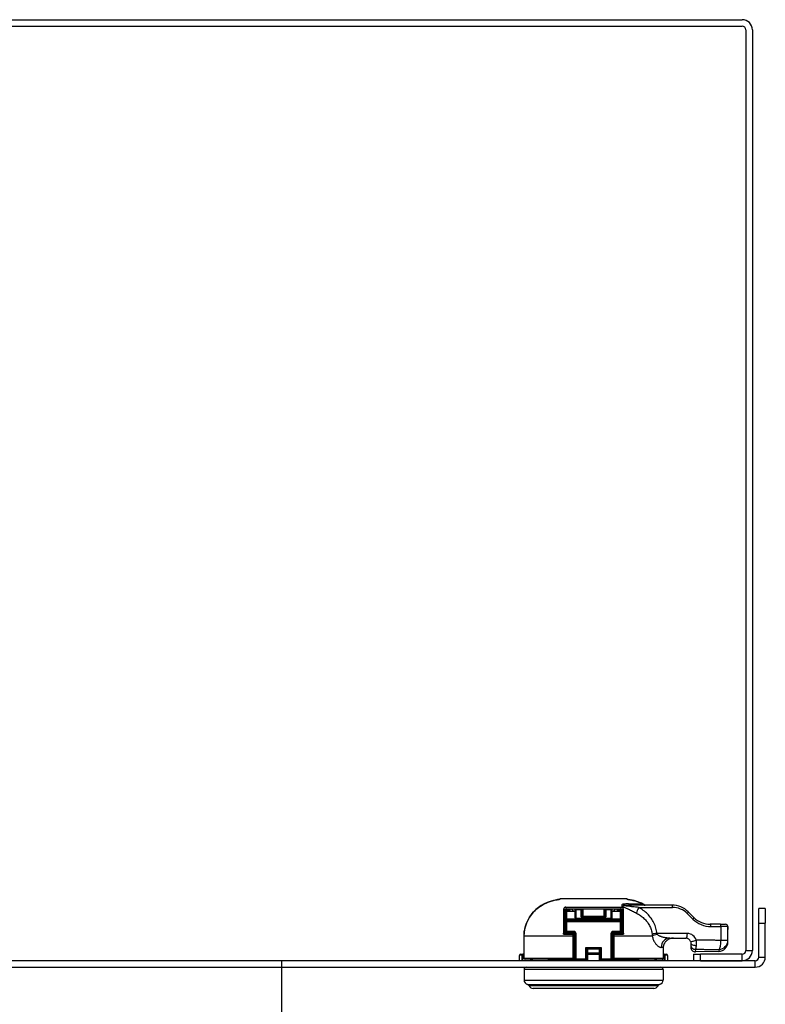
# Model space of a CAD drawing. Header units: inches. Extents: x 2 to 103, y 2 to 66.
# Tile 3 of 21: x 10 to 16, y 7 to 15. Entities that reach past the tile are written whole.
import ezdxf

# ---------------------------------------------------------------- set-up
doc = ezdxf.new("R2010")
doc.units = ezdxf.units.IN
doc.header["$LTSCALE"] = 6.141898
doc.header["$MEASUREMENT"] = 0
for name, color, linetype, lineweight in [('Symbols(ANSI)', 7, 'Continuous', 25), ('Visible Edges(ANSI)', 7, 'Continuous', 25), ('Visible Tangent Edges(ANSI)', 7, 'Continuous', 25)]:
    doc.layers.add(name, color=color, linetype=linetype, lineweight=lineweight)
doc.styles.add('Dimension-ANSI', font='arialbd.ttf')

# ---------------------------------------------------------------- blocks, each defined once
blk = doc.blocks.new('Datum Identifier4')
at = {"layer": 'Symbols(ANSI)', "color": 7, "linetype": 'Continuous', "lineweight": 25}
for p, q in [((1.9475, 1.0441), (1.9475, 1.1425)), ((1.9475, 1.0441), (1.9475, 1.0266)), ((1.9475, 1.0266), (1.9475, 0.8425))]:
    blk.add_line(p, q, dxfattribs=at)
at = {"layer": 'Symbols(ANSI)', "color": 7, "insert": (1.5971, 0.7185), "char_height": 0.12, "attachment_point": 7, "style": 'Dimension-ANSI'}
blk.add_mtext('BOTTOM', dxfattribs=at)

msp = doc.modelspace()

# ---------------------------------------------------------------- linework, layer by layer
at = {"layer": 'Visible Edges(ANSI)'}
for p, q in [((8.05493, 15.00158), (15.86773, 15.00158)), ((8.05493, 14.94668), (15.86773, 14.94668)), ((15.89867, 14.91574), (15.89867, 7.10294)), ((15.95357, 14.91574), (15.95357, 7.10294)), ((14.88812, 7.5409), (14.32367, 7.5409)), ((14.36551, 7.26073), (14.36551, 7.44463)), ((14.83704, 7.45446), (14.37534, 7.45446)), ((14.38025, 7.43767), (14.44901, 7.43767)), ((14.44901, 7.45446), (14.44901, 7.38332)), ((14.50795, 7.40133), (14.50795, 7.45446)), ((14.70442, 7.45446), (14.70442, 7.40133)), ((14.76336, 7.38332), (14.76336, 7.45446)), ((14.76336, 7.43767), (14.83213, 7.43767)), ((14.84686, 7.44463), (14.84686, 7.26073)), ((15.27139, 7.48884), (14.92831, 7.48884)), ((16.06335, 7.46125), (16.00846, 7.46125)), ((16.00846, 7.33649), (16.00846, 7.46125)), ((16.06335, 7.46125), (16.06335, 7.33649)), ((14.37043, 7.42785), (14.37043, 7.36891)), ((14.37043, 7.36891), (14.37043, 7.34926)), ((14.83213, 7.35908), (14.38025, 7.35908)), ((14.45884, 7.37349), (14.75354, 7.37349)), ((14.84195, 7.36891), (14.84195, 7.42785)), ((14.84195, 7.34926), (14.84195, 7.36891)), ((15.4577, 7.3839), (15.41031, 7.43129)), ((14.37043, 7.34926), (14.37043, 7.26517)), ((14.84195, 7.26517), (14.84195, 7.34926)), ((15.68237, 7.32636), (15.59663, 7.32636)), ((15.68237, 7.32636), (15.72588, 7.32636)), ((15.7457, 7.18969), (15.7457, 7.28081)), ((16.00846, 7.04805), (16.00846, 7.33649)), ((16.06335, 7.04805), (16.06335, 7.33649)), ((14.01619, 7.22655), (14.01619, 7.03991)), ((14.38025, 7.25535), (14.43919, 7.25535)), ((14.4441, 7.24082), (14.4441, 7.24808)), ((14.4441, 7.22655), (14.4441, 7.24082)), ((14.4441, 7.03991), (14.4441, 7.22655)), ((14.44901, 7.24552), (14.44901, 7.03098)), ((14.76336, 7.03098), (14.76336, 7.24552)), ((14.76827, 7.24808), (14.76827, 7.24082)), ((14.76827, 7.24082), (14.76827, 7.22655)), ((14.76827, 7.22655), (14.76827, 7.03991)), ((14.77319, 7.25535), (14.83213, 7.25535)), ((15.25217, 7.20848), (15.39206, 7.20848)), ((15.7457, 7.1751), (15.7457, 7.18969)), ((14.54725, 7.10637), (14.54725, 7.07269)), ((14.66513, 7.07269), (14.66513, 7.10637)), ((15.20008, 7.03991), (15.20008, 7.12989)), ((15.43135, 7.16918), (15.43135, 7.15213)), ((15.43135, 7.15213), (15.43135, 7.13088)), ((13.97749, 7.01711), (13.97749, 7.06204)), ((13.9868, 7.07185), (14.00709, 7.07292)), ((14.01619, 7.07339), (14.00709, 7.07292)), ((14.43428, 7.03008), (14.02605, 7.03008)), ((14.22308, 7.02116), (14.53742, 7.02116)), ((14.43428, 7.03008), (14.44897, 7.03008)), ((14.54725, 7.07269), (14.54725, 7.01711)), ((14.66513, 7.01711), (14.66513, 7.07269)), ((14.67495, 7.02116), (14.9893, 7.02116)), ((14.7634, 7.03008), (14.7781, 7.03008)), ((15.18967, 7.03008), (14.7781, 7.03008)), ((15.20529, 7.07292), (15.20008, 7.07319)), ((15.20529, 7.07292), (15.22558, 7.07185)), ((15.23489, 7.06204), (15.23489, 7.01711)), ((15.45454, 7.072), (15.51442, 7.072)), ((15.45454, 7.072), (15.45454, 7.01711)), ((15.66908, 7.09654), (15.47163, 7.0916)), ((15.86773, 7.072), (15.51442, 7.072)), ((15.97752, 7.01711), (7.94515, 7.01711)), ((7.94515, 6.96222), (15.97752, 6.96222)), ((14.01678, 6.94257), (14.01678, 6.85219)), ((15.19559, 6.94257), (15.19559, 6.85219)), ((15.51442, 7.01711), (15.86773, 7.01711)), ((15.1178, 6.78147), (14.09458, 6.78147))]:
    msp.add_line(p, q, dxfattribs=at)
at = {"layer": 'Visible Edges(ANSI)', "flags": 128}
for points in [[(14.29317, 7.53389), (14.26585, 7.52808), (14.23892, 7.5203), (14.21263, 7.51052), (14.18723, 7.49872), (14.16279, 7.48484), (14.13951, 7.46889), (14.11773, 7.451), (14.09767, 7.43131), (14.07939, 7.40983), (14.06309, 7.38667), (14.04902, 7.36212), (14.03737, 7.33648), (14.02818, 7.30988), (14.02154, 7.28252), (14.01753, 7.25466), (14.01619, 7.22655)], [(14.29317, 7.53389), (14.29792, 7.53475), (14.30256, 7.53562), (14.30694, 7.53645), (14.31094, 7.53723), (14.31443, 7.53791), (14.31729, 7.53849), (14.31934, 7.53894), (14.32022, 7.53916)], [(14.3175, 7.53854), (14.31298, 7.53762), (14.30712, 7.53649), (14.30037, 7.53521), (14.29317, 7.53389)], [(14.89172, 7.53918), (14.89263, 7.53896), (14.89473, 7.5385), (14.89764, 7.53791), (14.90121, 7.53721), (14.90529, 7.53642), (14.90975, 7.53557), (14.91448, 7.53468), (14.91932, 7.5338)], [(15.04267, 7.48885), (15.0283, 7.4969), (15.01352, 7.50427), (14.98295, 7.5169), (14.95139, 7.52672), (14.91932, 7.5338)], [(14.36551, 7.44463), (14.36553, 7.44514), (14.36557, 7.44565), (14.36563, 7.44616), (14.36573, 7.44668), (14.36585, 7.4472), (14.36601, 7.44771), (14.3662, 7.44823), (14.36642, 7.44875), (14.36668, 7.44927), (14.36697, 7.44979), (14.36731, 7.4503), (14.36769, 7.4508), (14.36812, 7.45129), (14.36859, 7.45177), (14.36912, 7.45223), (14.36969, 7.45267), (14.37032, 7.45308), (14.371, 7.45344), (14.3717, 7.45376), (14.37243, 7.45402), (14.37317, 7.45421), (14.37391, 7.45435), (14.37464, 7.45443), (14.37534, 7.45446)], [(14.83704, 7.45446), (14.83774, 7.45443), (14.83846, 7.45435), (14.8392, 7.45421), (14.83994, 7.45402), (14.84067, 7.45376), (14.84138, 7.45344), (14.84205, 7.45308), (14.84268, 7.45267), (14.84326, 7.45223), (14.84379, 7.45177), (14.84426, 7.45129), (14.84469, 7.4508), (14.84507, 7.4503), (14.8454, 7.44979), (14.8457, 7.44927), (14.84596, 7.44875), (14.84618, 7.44823), (14.84637, 7.44771), (14.84652, 7.4472), (14.84665, 7.44668), (14.84674, 7.44616), (14.84681, 7.44565), (14.84685, 7.44514), (14.84686, 7.44463)], [(15.04345, 7.48884), (15.03688, 7.48955), (15.03068, 7.49165)], [(14.51778, 7.36891), (14.51813, 7.36855), (14.51849, 7.36819), (14.51886, 7.36782), (14.51922, 7.36744), (14.51959, 7.36706), (14.51996, 7.36668), (14.52033, 7.36628), (14.5207, 7.36589), (14.52107, 7.36549), (14.52143, 7.36508), (14.52179, 7.36467), (14.52215, 7.36426), (14.5225, 7.36384), (14.52284, 7.36342), (14.52318, 7.363), (14.52351, 7.36257), (14.52383, 7.36214), (14.52414, 7.36171), (14.52444, 7.36128), (14.52472, 7.36084), (14.525, 7.36041), (14.52526, 7.35997), (14.5255, 7.35953), (14.52574, 7.35908)], [(14.68664, 7.35908), (14.68687, 7.35953), (14.68712, 7.35997), (14.68738, 7.36041), (14.68765, 7.36084), (14.68794, 7.36128), (14.68824, 7.36171), (14.68855, 7.36214), (14.68887, 7.36257), (14.6892, 7.363), (14.68953, 7.36342), (14.68988, 7.36384), (14.69023, 7.36426), (14.69059, 7.36467), (14.69095, 7.36508), (14.69131, 7.36549), (14.69168, 7.36589), (14.69205, 7.36628), (14.69241, 7.36668), (14.69278, 7.36706), (14.69315, 7.36744), (14.69352, 7.36782), (14.69388, 7.36819), (14.69424, 7.36855), (14.6946, 7.36891)], [(15.7457, 7.28081), (15.7456, 7.29375), (15.74552, 7.30671)], [(15.20008, 7.12989), (15.20017, 7.13329), (15.20045, 7.13679), (15.2009, 7.14034), (15.20151, 7.14391), (15.20228, 7.14746), (15.20319, 7.15096), (15.20424, 7.15435), (15.20543, 7.15761), (15.20674, 7.16071), (15.20825, 7.16381), (15.20995, 7.16692), (15.21182, 7.17), (15.21383, 7.17302), (15.21596, 7.17597), (15.21819, 7.17879), (15.2205, 7.18147), (15.22287, 7.18397), (15.2253, 7.18631), (15.22791, 7.18859), (15.23068, 7.19081), (15.23359, 7.19296), (15.2366, 7.195), (15.23969, 7.1969), (15.24284, 7.19865)], [(15.28564, 7.20848), (15.28359, 7.20846), (15.28157, 7.2084), (15.27956, 7.2083), (15.27756, 7.20816), (15.27559, 7.20799), (15.27364, 7.20778), (15.27171, 7.20753), (15.26981, 7.20725), (15.26793, 7.20694), (15.26607, 7.20659), (15.26424, 7.20622), (15.26244, 7.20581), (15.26067, 7.20537), (15.25892, 7.20491), (15.25721, 7.20442), (15.25553, 7.2039), (15.25389, 7.20336), (15.25228, 7.2028), (15.25068, 7.2022), (15.24908, 7.20156), (15.24749, 7.20089), (15.24592, 7.20018), (15.24437, 7.19943), (15.24284, 7.19865)], [(15.42988, 7.17985), (15.43001, 7.17939), (15.43013, 7.17892), (15.43024, 7.17846), (15.43035, 7.178), (15.43046, 7.17754), (15.43055, 7.17707), (15.43065, 7.17661), (15.43073, 7.17615), (15.43081, 7.17569), (15.43089, 7.17524), (15.43095, 7.17478), (15.43102, 7.17433), (15.43107, 7.17388), (15.43112, 7.17343), (15.43117, 7.17299), (15.43121, 7.17255), (15.43125, 7.17211), (15.43128, 7.17168), (15.4313, 7.17125), (15.43132, 7.17083), (15.43134, 7.17041), (15.43135, 7.16999), (15.43135, 7.16959), (15.43135, 7.16918)], [(14.01619, 7.03991), (14.01708, 7.03584), (14.01942, 7.03264), (14.02258, 7.03071), (14.02605, 7.03008)], [(14.09954, 7.03008), (14.09324, 7.02918), (14.08752, 7.02653), (14.0829, 7.02238), (14.07983, 7.01711)], [(15.13254, 7.01711), (15.12948, 7.02238), (15.12486, 7.02653), (15.11913, 7.02918), (15.11283, 7.03008)], [(15.18967, 7.03008), (15.19031, 7.03011), (15.19097, 7.03017), (15.19164, 7.03027), (15.19231, 7.03041), (15.19295, 7.03059), (15.19357, 7.0308), (15.19415, 7.03104), (15.19474, 7.03134), (15.19533, 7.03167), (15.1959, 7.03205), (15.19644, 7.03245), (15.19693, 7.03287), (15.19739, 7.03331), (15.19782, 7.03381), (15.19823, 7.03434), (15.19862, 7.0349), (15.19896, 7.03548), (15.19925, 7.03606), (15.19949, 7.03665), (15.19969, 7.03728), (15.19985, 7.03794), (15.19998, 7.0386), (15.20005, 7.03927), (15.20008, 7.03991)]]:
    msp.add_lwpolyline(points, dxfattribs=at)
at = {"layer": 'Visible Edges(ANSI)'}
for centre, radius, start, end in [((15.86773, 14.91574), 0.08583, 0, 90), ((15.86773, 14.91574), 0.03094, 0, 90), ((14.32367, 7.53167), 0.00923, 90, 131.930264), ((14.88812, 7.53108), 0.00982, 49.497263, 90), ((14.38025, 7.42785), 0.00982, 90, 180), ((14.83213, 7.42785), 0.00982, 0, 90), ((15.27139, 7.29237), 0.19647, 45, 90), ((14.38025, 7.34926), 0.00982, 90, 180), ((14.45884, 7.38332), 0.00982, 180, 270), ((14.75354, 7.38332), 0.00982, 270, 0), ((14.83213, 7.34926), 0.00982, 0, 90), ((15.59663, 7.52283), 0.19647, 225, 270), ((15.72588, 7.30671), 0.01965, 0, 90), ((14.38025, 7.26517), 0.00982, 180, 270), ((14.43919, 7.24552), 0.00982, 0, 90), ((14.77319, 7.24552), 0.00982, 90, 180), ((14.83213, 7.26517), 0.00982, 270, 0), ((15.39206, 7.16918), 0.03929, 15.745239, 90), ((15.47065, 7.13088), 0.03929, 180, 271.432096), ((15.66712, 7.1751), 0.07859, 271.432096, 0), ((15.86773, 7.10294), 0.08583, 270, 0), ((15.86773, 7.10294), 0.03094, 270, 0), ((13.98731, 7.06204), 0.00982, 93, 180), ((14.22308, 7.01133), 0.00982, 90, 143.98479), ((14.43428, 7.03991), 0.00982, 270, 0), ((14.43919, 7.03098), 0.00982, 270, 0), ((14.53742, 7.03098), 0.00982, 270, 0), ((14.67495, 7.03098), 0.00982, 180, 270), ((14.77319, 7.03098), 0.00982, 180, 270), ((14.7781, 7.03991), 0.00982, 180, 270), ((14.9893, 7.01133), 0.00982, 36.01521, 90), ((15.22506, 7.06204), 0.00982, 0, 87), ((15.97752, 7.04805), 0.08583, 270, 0), ((15.97752, 7.04805), 0.03094, 270, 0), ((14.03643, 6.94257), 0.01965, 90, 180), ((15.17595, 6.94257), 0.01965, 0, 90), ((14.05608, 6.85219), 0.03929, 180, 255.706462), ((15.1563, 6.85219), 0.03929, 284.293538, 0), ((14.04153, 6.79508), 0.01965, 25.830497, 75.706462), ((14.09458, 6.82076), 0.03929, 205.830497, 270), ((15.1178, 6.82076), 0.03929, 270, 334.169503), ((15.17085, 6.79508), 0.01965, 104.293538, 154.169503)]:
    msp.add_arc(centre, radius, start, end, dxfattribs=at)
at = {"layer": 'Visible Tangent Edges(ANSI)'}
for p, q in [((14.29318, 7.53383), (14.29317, 7.53389)), ((14.9193, 7.53373), (14.91932, 7.5338)), ((14.36551, 7.44463), (14.37534, 7.44463)), ((14.37253, 7.47195), (14.83985, 7.47195)), ((14.37534, 7.44463), (14.37534, 7.45446)), ((14.37534, 7.44463), (14.394, 7.44463)), ((14.37534, 7.43635), (14.37534, 7.44463)), ((14.38025, 7.36891), (14.38025, 7.43767)), ((14.394, 7.44463), (14.394, 7.45446)), ((14.45884, 7.45446), (14.45884, 7.45183)), ((14.45884, 7.37439), (14.45884, 7.45183)), ((14.45884, 7.45183), (14.49813, 7.45183)), ((14.49813, 7.45183), (14.49813, 7.45446)), ((14.49813, 7.45183), (14.49813, 7.3924)), ((14.51778, 7.39232), (14.51778, 7.45446)), ((14.6946, 7.45446), (14.6946, 7.39232)), ((14.71425, 7.45446), (14.71425, 7.45183)), ((14.71425, 7.3924), (14.71425, 7.45183)), ((14.71425, 7.45183), (14.75354, 7.45183)), ((14.75354, 7.45183), (14.75354, 7.45446)), ((14.75354, 7.45183), (14.75354, 7.37439)), ((14.81837, 7.45446), (14.81837, 7.44463)), ((14.81837, 7.44463), (14.83704, 7.44463)), ((14.83213, 7.43767), (14.83213, 7.36891)), ((14.83704, 7.45446), (14.83704, 7.44463)), ((14.83704, 7.44463), (14.84686, 7.44463)), ((14.83704, 7.44463), (14.83704, 7.43635)), ((14.90361, 7.49925), (15.018, 7.49925)), ((14.98967, 7.46919), (15.27647, 7.46919)), ((14.38025, 7.36891), (14.37043, 7.36891)), ((14.51778, 7.36891), (14.38025, 7.36891)), ((14.38025, 7.35908), (14.38025, 7.36891)), ((14.38025, 7.34926), (14.38025, 7.35908)), ((14.45884, 7.37439), (14.45884, 7.37349)), ((14.75354, 7.37439), (14.45884, 7.37439)), ((14.51778, 7.38339), (14.51778, 7.39232)), ((14.6946, 7.39232), (14.51778, 7.39232)), ((14.51778, 7.38339), (14.6946, 7.38339)), ((14.51778, 7.36891), (14.51778, 7.35908)), ((14.6946, 7.39232), (14.6946, 7.38339)), ((14.6946, 7.35908), (14.6946, 7.36891)), ((14.83213, 7.36891), (14.6946, 7.36891)), ((14.75354, 7.37349), (14.75354, 7.37439)), ((14.83213, 7.36891), (14.84195, 7.36891)), ((14.83213, 7.36891), (14.83213, 7.35908)), ((14.83213, 7.35908), (14.83213, 7.34926)), ((15.4015, 7.4174), (15.44889, 7.37001)), ((14.38025, 7.34926), (14.37043, 7.34926)), ((14.38025, 7.34926), (14.83213, 7.34926)), ((14.38025, 7.26517), (14.38025, 7.34926)), ((14.84195, 7.34926), (14.83213, 7.34926)), ((14.83213, 7.34926), (14.83213, 7.26517)), ((15.60171, 7.30671), (15.68746, 7.30671)), ((15.68746, 7.30671), (15.68746, 7.18969)), ((15.74546, 7.30671), (15.68746, 7.30671)), ((15.74546, 7.30671), (15.74552, 7.30671)), ((16.00846, 7.33649), (16.06335, 7.33649)), ((14.01677, 7.22655), (14.01619, 7.22655)), ((14.01677, 7.03991), (14.01677, 7.22655)), ((14.43155, 7.22655), (14.01677, 7.22655)), ((14.35172, 7.24154), (14.35172, 7.25082)), ((14.37043, 7.26773), (14.36551, 7.26773)), ((14.37043, 7.26517), (14.38025, 7.26517)), ((14.37534, 7.25091), (14.37534, 7.25666)), ((14.43919, 7.26517), (14.38025, 7.26517)), ((14.38025, 7.25535), (14.38025, 7.26517)), ((14.43155, 7.24128), (14.43155, 7.22655)), ((14.43155, 7.22655), (14.43155, 7.03991)), ((14.4441, 7.22655), (14.43155, 7.22655)), ((14.43428, 7.25535), (14.43428, 7.25064)), ((14.43919, 7.26517), (14.43919, 7.25535)), ((14.4441, 7.24808), (14.44624, 7.25236)), ((14.45884, 7.24552), (14.44901, 7.24552)), ((14.45884, 7.03098), (14.45884, 7.24552)), ((14.75354, 7.24552), (14.75354, 7.03098)), ((14.76336, 7.24552), (14.75354, 7.24552)), ((14.76613, 7.25236), (14.76827, 7.24808)), ((14.78083, 7.22655), (14.76827, 7.22655)), ((14.83213, 7.26517), (14.77319, 7.26517)), ((14.77319, 7.25535), (14.77319, 7.26517)), ((14.7781, 7.25064), (14.7781, 7.25535)), ((14.78083, 7.22655), (14.78083, 7.24128)), ((15.10476, 7.22655), (14.78083, 7.22655)), ((14.78083, 7.03991), (14.78083, 7.22655)), ((14.83213, 7.26517), (14.83213, 7.25535)), ((14.83213, 7.26517), (14.84195, 7.26517)), ((14.83704, 7.25666), (14.83704, 7.25091)), ((14.84686, 7.26773), (14.84195, 7.26773)), ((14.86066, 7.25082), (14.86066, 7.24154)), ((15.40223, 7.24777), (15.14388, 7.24777)), ((15.7457, 7.18969), (15.68746, 7.18969)), ((14.55632, 7.11736), (14.53742, 7.1268)), ((14.53742, 7.1268), (14.54687, 7.10791)), ((14.67495, 7.1268), (14.53742, 7.1268)), ((14.53742, 7.1268), (14.53742, 7.03098)), ((14.55632, 7.11736), (14.65606, 7.11736)), ((14.55707, 7.08213), (14.55707, 7.11581)), ((14.65531, 7.11581), (14.65531, 7.08213)), ((14.67495, 7.1268), (14.65606, 7.11736)), ((14.66551, 7.10791), (14.67495, 7.1268)), ((14.67495, 7.03098), (14.67495, 7.1268)), ((15.20008, 7.12989), (15.18039, 7.12989)), ((15.47163, 7.0916), (15.47276, 7.11379)), ((15.67123, 7.113), (15.66908, 7.09654)), ((15.89867, 7.10294), (15.95357, 7.10294)), ((13.9981, 7.06311), (13.97749, 7.06204)), ((13.9981, 7.06311), (13.9981, 7.01711)), ((14.0076, 7.06311), (13.9981, 7.06311)), ((14.0076, 7.06311), (14.00709, 7.07292)), ((14.0076, 7.06311), (14.01619, 7.06356)), ((14.0076, 7.01711), (14.0076, 7.06311)), ((14.01677, 7.03991), (14.01619, 7.03991)), ((14.01677, 7.03991), (14.43155, 7.03991)), ((14.43155, 7.03991), (14.4441, 7.03991)), ((14.44901, 7.03991), (14.4441, 7.03991)), ((14.4498, 7.03098), (14.44901, 7.03098)), ((14.45884, 7.03098), (14.4498, 7.03098)), ((14.53742, 7.03098), (14.45884, 7.03098)), ((14.45884, 7.03098), (14.45884, 7.02116)), ((14.53742, 7.02116), (14.53742, 7.03098)), ((14.54725, 7.03098), (14.53742, 7.03098)), ((14.54725, 7.07269), (14.55707, 7.07269)), ((14.55707, 7.08213), (14.55707, 7.07269)), ((14.65531, 7.08213), (14.55707, 7.08213)), ((14.55707, 7.01711), (14.55707, 7.07269)), ((14.55707, 7.07269), (14.65531, 7.07269)), ((14.65531, 7.07269), (14.65531, 7.08213)), ((14.65531, 7.07269), (14.65531, 7.01711)), ((14.65531, 7.07269), (14.66513, 7.07269)), ((14.67495, 7.03098), (14.66513, 7.03098)), ((14.75354, 7.03098), (14.67495, 7.03098)), ((14.67495, 7.03098), (14.67495, 7.02116)), ((14.75354, 7.02116), (14.75354, 7.03098)), ((14.76258, 7.03098), (14.75354, 7.03098)), ((14.76336, 7.03098), (14.76258, 7.03098)), ((14.76827, 7.03991), (14.76336, 7.03991)), ((14.76827, 7.03991), (14.78083, 7.03991)), ((14.78083, 7.03991), (15.20008, 7.03991)), ((15.20008, 7.06335), (15.20477, 7.06311)), ((15.20529, 7.07292), (15.20477, 7.06311)), ((15.20477, 7.06311), (15.20477, 7.01711)), ((15.21427, 7.06311), (15.20477, 7.06311)), ((15.21427, 7.01711), (15.21427, 7.06311)), ((15.23489, 7.06204), (15.21427, 7.06311)), ((15.51442, 7.01711), (15.51442, 7.072)), ((15.86773, 7.01711), (15.86773, 7.072)), ((16.00846, 7.04805), (16.06335, 7.04805)), ((15.19559, 6.94257), (14.01678, 6.94257)), ((15.97752, 6.96222), (15.97752, 7.01711)), ((14.01678, 6.85219), (15.19559, 6.85219)), ((14.04638, 6.81412), (15.166, 6.81412)), ((15.15317, 6.80364), (14.05921, 6.80364))]:
    msp.add_line(p, q, dxfattribs=at)
at = {"layer": 'Visible Tangent Edges(ANSI)', "flags": 128}
for points in [[(14.01677, 7.22655), (14.01737, 7.24524), (14.01917, 7.26385), (14.02213, 7.28232), (14.02626, 7.30058), (14.03151, 7.31857), (14.03789, 7.33621), (14.04535, 7.35344), (14.0539, 7.37019), (14.0635, 7.3864), (14.07408, 7.40196), (14.08558, 7.41682), (14.09795, 7.43095), (14.11113, 7.44431), (14.12508, 7.45688), (14.13974, 7.46861), (14.15506, 7.47949), (14.17096, 7.48945), (14.18734, 7.49849), (14.20416, 7.50662), (14.22138, 7.51384), (14.23897, 7.52016), (14.25685, 7.52559), (14.27495, 7.53014), (14.29318, 7.53383)], [(14.29318, 7.53383), (14.2951, 7.53417), (14.29701, 7.53452), (14.2989, 7.53487), (14.30078, 7.53522), (14.30262, 7.53557), (14.30443, 7.53592), (14.30619, 7.53625), (14.3079, 7.53658), (14.30954, 7.5369), (14.31112, 7.5372), (14.31263, 7.5375), (14.31405, 7.53777), (14.31539, 7.53804), (14.31664, 7.53829), (14.3178, 7.53852), (14.31885, 7.53874), (14.31979, 7.53894), (14.32062, 7.53913), (14.32134, 7.5393), (14.32193, 7.53945), (14.3224, 7.53959), (14.32275, 7.53971), (14.32297, 7.53981), (14.32305, 7.53991)], [(14.32305, 7.53991), (14.32308, 7.54), (14.32311, 7.54008), (14.32313, 7.54016), (14.32316, 7.54024), (14.32319, 7.54031), (14.32321, 7.54037), (14.32324, 7.54043), (14.32326, 7.54049), (14.32329, 7.54055), (14.32332, 7.54059), (14.32334, 7.54064), (14.32337, 7.54068), (14.32339, 7.54072), (14.32342, 7.54075), (14.32344, 7.54078), (14.32347, 7.54081), (14.32349, 7.54083), (14.32352, 7.54085), (14.32354, 7.54087), (14.32357, 7.54088), (14.32359, 7.54089), (14.32362, 7.5409), (14.32364, 7.5409), (14.32367, 7.5409)], [(14.88812, 7.5409), (14.88815, 7.5409), (14.88817, 7.5409), (14.8882, 7.54089), (14.88822, 7.54088), (14.88825, 7.54087), (14.88828, 7.54085), (14.8883, 7.54083), (14.88833, 7.54081), (14.88835, 7.54079), (14.88838, 7.54076), (14.88841, 7.54072), (14.88843, 7.54069), (14.88846, 7.54065), (14.88849, 7.5406), (14.88851, 7.54056), (14.88854, 7.54051), (14.88857, 7.54045), (14.8886, 7.54039), (14.88862, 7.54033), (14.88865, 7.54026), (14.88868, 7.54019), (14.8887, 7.54011), (14.88873, 7.54003), (14.88876, 7.53994)], [(14.88876, 7.53994), (14.88885, 7.53985), (14.88908, 7.53974), (14.88944, 7.53962), (14.88992, 7.53948), (14.89053, 7.53933), (14.89126, 7.53916), (14.8921, 7.53897), (14.89307, 7.53876), (14.89415, 7.53854), (14.89533, 7.5383), (14.89661, 7.53805), (14.89798, 7.53778), (14.89944, 7.53749), (14.90097, 7.53719), (14.90259, 7.53688), (14.90426, 7.53655), (14.906, 7.53622), (14.9078, 7.53587), (14.90964, 7.53552), (14.91153, 7.53516), (14.91344, 7.5348), (14.91539, 7.53444), (14.91735, 7.53408), (14.9193, 7.53373)], [(14.9193, 7.53373), (14.92464, 7.53273), (14.92998, 7.53166), (14.9353, 7.53051), (14.94062, 7.5293), (14.94593, 7.52801), (14.95123, 7.52664), (14.95651, 7.5252), (14.96177, 7.52368), (14.96702, 7.52208), (14.97224, 7.5204), (14.97745, 7.51865), (14.98262, 7.51682), (14.98777, 7.51492), (14.99289, 7.51293), (14.99798, 7.51087), (15.00303, 7.50873), (15.00805, 7.50652), (15.01303, 7.50422), (15.01798, 7.50185), (15.02288, 7.49941), (15.02773, 7.49688), (15.03255, 7.49429), (15.03732, 7.49162), (15.04204, 7.48887)], [(14.35243, 7.45167), (14.35238, 7.44529), (14.35232, 7.43868), (14.35227, 7.43184), (14.35222, 7.42478), (14.35218, 7.41752), (14.35213, 7.41006), (14.35209, 7.4024), (14.35205, 7.39456), (14.35202, 7.38654), (14.35198, 7.37836), (14.35195, 7.37001), (14.35192, 7.36151), (14.35189, 7.35287), (14.35187, 7.34409), (14.35184, 7.33519), (14.35182, 7.32616), (14.3518, 7.31703), (14.35178, 7.30779), (14.35177, 7.29845), (14.35176, 7.28903), (14.35174, 7.27953), (14.35173, 7.26998), (14.35173, 7.26041), (14.35172, 7.25082)], [(14.37253, 7.47195), (14.37111, 7.4719), (14.36964, 7.47173), (14.36814, 7.47145), (14.36664, 7.47104), (14.36515, 7.47051), (14.36372, 7.46985), (14.36235, 7.4691), (14.36106, 7.46826), (14.35988, 7.46736), (14.35881, 7.46641), (14.35784, 7.46542), (14.35696, 7.4644), (14.35618, 7.46336), (14.35549, 7.46231), (14.35488, 7.46124), (14.35435, 7.46017), (14.35389, 7.4591), (14.35349, 7.45803), (14.35317, 7.45696), (14.3529, 7.45589), (14.3527, 7.45483), (14.35256, 7.45377), (14.35247, 7.45271), (14.35243, 7.45167)], [(14.394, 7.44463), (14.39486, 7.44465), (14.39571, 7.44471), (14.39656, 7.4448), (14.39741, 7.44493), (14.39826, 7.4451), (14.39909, 7.4453), (14.39991, 7.44554), (14.40072, 7.44582), (14.40152, 7.44613), (14.4023, 7.44647), (14.40307, 7.44685), (14.40382, 7.44726), (14.40456, 7.44771), (14.40527, 7.44819), (14.40596, 7.44869), (14.40663, 7.44923), (14.40728, 7.44979), (14.40789, 7.45038), (14.40848, 7.451), (14.40905, 7.45164), (14.40959, 7.45231), (14.41009, 7.45301), (14.41057, 7.45372), (14.41102, 7.45446)], [(14.80136, 7.45446), (14.80181, 7.45372), (14.80228, 7.45301), (14.80279, 7.45231), (14.80333, 7.45165), (14.80389, 7.451), (14.80448, 7.45039), (14.8051, 7.44979), (14.80574, 7.44923), (14.80641, 7.44869), (14.80711, 7.44819), (14.80782, 7.44771), (14.80856, 7.44726), (14.80931, 7.44685), (14.81008, 7.44647), (14.81086, 7.44613), (14.81165, 7.44582), (14.81246, 7.44554), (14.81329, 7.4453), (14.81412, 7.4451), (14.81496, 7.44493), (14.81581, 7.4448), (14.81667, 7.44471), (14.81752, 7.44465), (14.81837, 7.44463)], [(14.85994, 7.45167), (14.85991, 7.45271), (14.85982, 7.45377), (14.85968, 7.45483), (14.85947, 7.45589), (14.85921, 7.45696), (14.85888, 7.45803), (14.85849, 7.4591), (14.85803, 7.46017), (14.8575, 7.46124), (14.85689, 7.46231), (14.85619, 7.46336), (14.85541, 7.4644), (14.85454, 7.46542), (14.85357, 7.46641), (14.8525, 7.46736), (14.85132, 7.46826), (14.85003, 7.4691), (14.84866, 7.46985), (14.84722, 7.47051), (14.84574, 7.47104), (14.84424, 7.47145), (14.84274, 7.47173), (14.84127, 7.4719), (14.83985, 7.47195)], [(14.90361, 7.49925), (14.89563, 7.49916), (14.88763, 7.49891), (14.87916, 7.4986), (14.87058, 7.49809), (14.86249, 7.49718), (14.85546, 7.49567), (14.8501, 7.49334), (14.84697, 7.49001), (14.8467, 7.48562), (14.8497, 7.48104), (14.8554, 7.47646), (14.86316, 7.47191), (14.87231, 7.4674), (14.88222, 7.46297), (14.89222, 7.45863), (14.90166, 7.4544), (14.91037, 7.45027), (14.91903, 7.44611), (14.92766, 7.44193), (14.93625, 7.43772), (14.94479, 7.43349), (14.95325, 7.42923), (14.96165, 7.42495), (14.96997, 7.42066)], [(14.98967, 7.46919), (14.98016, 7.47026), (14.97063, 7.47133), (14.96107, 7.4724), (14.95151, 7.47346), (14.94195, 7.47451), (14.93241, 7.47555), (14.92291, 7.47659), (14.91342, 7.47763), (14.9032, 7.47868), (14.89245, 7.47977), (14.88192, 7.48088), (14.87235, 7.482), (14.86451, 7.48314), (14.85914, 7.48429), (14.85699, 7.48543), (14.85862, 7.48653), (14.86328, 7.48736), (14.87026, 7.48794), (14.87895, 7.48832), (14.88873, 7.48855), (14.89898, 7.48867), (14.90911, 7.48875), (14.91872, 7.48882), (14.92831, 7.48884)], [(14.86066, 7.25082), (14.86065, 7.2604), (14.86064, 7.26994), (14.86063, 7.27944), (14.86062, 7.28888), (14.86061, 7.29826), (14.86059, 7.30756), (14.86057, 7.31678), (14.86056, 7.32591), (14.86053, 7.33494), (14.86051, 7.34386), (14.86048, 7.35265), (14.86046, 7.36131), (14.86043, 7.36984), (14.86039, 7.37821), (14.86036, 7.38643), (14.86032, 7.39447), (14.86028, 7.40234), (14.86024, 7.41002), (14.8602, 7.4175), (14.86015, 7.42478), (14.8601, 7.43184), (14.86005, 7.43868), (14.86, 7.44529), (14.85994, 7.45167)], [(15.14388, 7.24777), (15.14258, 7.25951), (15.14072, 7.27121), (15.1383, 7.28283), (15.13532, 7.29433), (15.13181, 7.30567), (15.12779, 7.31681), (15.12328, 7.32772), (15.1183, 7.33836), (15.11286, 7.34876), (15.10697, 7.35891), (15.10065, 7.36881), (15.09392, 7.37843), (15.08681, 7.38776), (15.07935, 7.39678), (15.07156, 7.40548), (15.06346, 7.41385), (15.05507, 7.42188), (15.0464, 7.4296), (15.03748, 7.43699), (15.02832, 7.44406), (15.01894, 7.45082), (15.00936, 7.45726), (14.99959, 7.46338), (14.98967, 7.46919)], [(15.018, 7.49925), (15.01897, 7.49885), (15.01994, 7.49845), (15.02091, 7.49804), (15.02188, 7.49764), (15.02284, 7.49723), (15.0238, 7.49681), (15.02477, 7.4964), (15.02573, 7.49598), (15.02669, 7.49556), (15.02765, 7.49514), (15.0286, 7.49471), (15.02956, 7.49429), (15.03051, 7.49385), (15.03147, 7.49342), (15.03242, 7.49299), (15.03337, 7.49255), (15.03432, 7.49211), (15.03527, 7.49166), (15.03622, 7.49121), (15.03716, 7.49076), (15.03811, 7.49031), (15.03905, 7.48986), (15.03999, 7.4894), (15.04093, 7.48894)], [(15.03068, 7.49165), (15.03013, 7.49191), (15.02958, 7.49217), (15.02903, 7.49244), (15.02849, 7.49271), (15.02795, 7.49299), (15.02741, 7.49328), (15.02687, 7.49357), (15.02633, 7.49386), (15.02579, 7.49416), (15.02526, 7.49446), (15.02473, 7.49477), (15.0242, 7.49509), (15.02367, 7.49541), (15.02314, 7.49573), (15.02262, 7.49606), (15.0221, 7.4964), (15.02158, 7.49674), (15.02106, 7.49708), (15.02054, 7.49743), (15.02003, 7.49779), (15.01952, 7.49815), (15.01901, 7.49851), (15.01851, 7.49888), (15.018, 7.49925)], [(15.018, 7.49925), (15.01891, 7.49843), (15.01984, 7.49764), (15.02078, 7.49688), (15.02173, 7.49615), (15.0227, 7.49545), (15.02368, 7.49479), (15.02468, 7.49416), (15.02568, 7.49357), (15.0267, 7.493), (15.02774, 7.49248), (15.02878, 7.49198), (15.02984, 7.49152), (15.03091, 7.4911), (15.03199, 7.49071), (15.03308, 7.49036), (15.03419, 7.49004), (15.03531, 7.48976), (15.03644, 7.48952), (15.03759, 7.48931), (15.03874, 7.48914), (15.0399, 7.48901), (15.04108, 7.48891), (15.04226, 7.48886), (15.04345, 7.48884)], [(14.96997, 7.42066), (14.97861, 7.41602), (14.9871, 7.41112), (14.9954, 7.40597), (15.00352, 7.40056), (15.01143, 7.3949), (15.01912, 7.38899), (15.02658, 7.38282), (15.03379, 7.37639), (15.04073, 7.3697), (15.0474, 7.36274), (15.05378, 7.35552), (15.05985, 7.34805), (15.06558, 7.34036), (15.07096, 7.33244), (15.07597, 7.32432), (15.0806, 7.316), (15.08482, 7.30748), (15.08864, 7.29876), (15.09205, 7.28984), (15.09502, 7.28077), (15.09754, 7.27158), (15.09958, 7.26228), (15.10116, 7.25292), (15.10226, 7.24353)], [(15.74546, 7.30671), (15.74547, 7.30561), (15.74547, 7.30451), (15.74547, 7.30341), (15.74548, 7.30231), (15.74549, 7.30121), (15.74549, 7.30011), (15.7455, 7.29902), (15.74552, 7.29792), (15.74553, 7.29682), (15.74554, 7.29573), (15.74556, 7.29464), (15.74557, 7.29355), (15.74559, 7.29246), (15.7456, 7.29138), (15.74562, 7.2903), (15.74563, 7.28923), (15.74565, 7.28816), (15.74566, 7.28709), (15.74567, 7.28603), (15.74568, 7.28497), (15.74569, 7.28392), (15.7457, 7.28288), (15.7457, 7.28184), (15.7457, 7.28081)], [(14.36437, 7.2601), (14.364, 7.25996), (14.36358, 7.25972), (14.36313, 7.25938), (14.36265, 7.25895), (14.36214, 7.25845), (14.36161, 7.25787), (14.36107, 7.25723), (14.36051, 7.25653), (14.35994, 7.25579), (14.35937, 7.255), (14.3588, 7.25417), (14.35822, 7.25331), (14.35765, 7.25242), (14.35708, 7.25151), (14.35651, 7.25057), (14.35594, 7.24961), (14.35539, 7.24863), (14.35483, 7.24765), (14.35429, 7.24665), (14.35376, 7.24564), (14.35323, 7.24462), (14.35272, 7.2436), (14.35221, 7.24257), (14.35172, 7.24154)], [(14.35172, 7.24154), (14.35267, 7.24207), (14.35364, 7.24261), (14.35461, 7.24314), (14.35559, 7.24367), (14.35658, 7.24419), (14.35758, 7.24471), (14.35858, 7.24522), (14.35958, 7.24572), (14.36058, 7.24621), (14.36158, 7.24669), (14.36258, 7.24716), (14.36357, 7.24761), (14.36454, 7.24804), (14.3655, 7.24846), (14.36645, 7.24885), (14.36737, 7.24922), (14.36826, 7.24956), (14.36912, 7.24987), (14.36993, 7.25014), (14.37069, 7.25038), (14.3714, 7.25056), (14.37203, 7.2507), (14.37259, 7.25079), (14.37305, 7.25083)], [(14.35172, 7.24154), (14.35497, 7.24152), (14.35823, 7.24151), (14.3615, 7.2415), (14.36478, 7.24149), (14.36806, 7.24147), (14.37135, 7.24146), (14.37465, 7.24145), (14.37795, 7.24144), (14.38126, 7.24143), (14.38458, 7.24142), (14.3879, 7.24141), (14.39123, 7.2414), (14.39456, 7.24138), (14.3979, 7.24137), (14.40124, 7.24136), (14.40459, 7.24135), (14.40795, 7.24134), (14.41131, 7.24133), (14.41467, 7.24132), (14.41804, 7.24131), (14.42141, 7.24131), (14.42479, 7.2413), (14.42817, 7.24129), (14.43155, 7.24128)], [(14.36551, 7.26073), (14.36551, 7.2607), (14.36551, 7.26068), (14.3655, 7.26065), (14.36548, 7.26062), (14.36546, 7.26059), (14.36544, 7.26056), (14.36542, 7.26054), (14.36539, 7.26051), (14.36535, 7.26048), (14.36531, 7.26046), (14.36527, 7.26043), (14.36523, 7.2604), (14.36518, 7.26038), (14.36512, 7.26035), (14.36506, 7.26033), (14.365, 7.2603), (14.36494, 7.26027), (14.36487, 7.26025), (14.36479, 7.26022), (14.36472, 7.2602), (14.36464, 7.26018), (14.36455, 7.26015), (14.36446, 7.26013), (14.36437, 7.2601)], [(14.37305, 7.25083), (14.37323, 7.25083), (14.37341, 7.25083), (14.37358, 7.25084), (14.37374, 7.25084), (14.3739, 7.25084), (14.37404, 7.25085), (14.37418, 7.25085), (14.37431, 7.25085), (14.37444, 7.25086), (14.37455, 7.25086), (14.37466, 7.25086), (14.37476, 7.25087), (14.37485, 7.25087), (14.37494, 7.25087), (14.37501, 7.25088), (14.37508, 7.25088), (14.37514, 7.25088), (14.37519, 7.25089), (14.37524, 7.25089), (14.37527, 7.25089), (14.3753, 7.2509), (14.37532, 7.2509), (14.37533, 7.2509), (14.37534, 7.25091)], [(14.43428, 7.25064), (14.4317, 7.25065), (14.42911, 7.25065), (14.42654, 7.25066), (14.42396, 7.25067), (14.42139, 7.25068), (14.41881, 7.25068), (14.41625, 7.25069), (14.41368, 7.2507), (14.41112, 7.2507), (14.40856, 7.25071), (14.406, 7.25072), (14.40344, 7.25073), (14.40089, 7.25073), (14.39834, 7.25074), (14.3958, 7.25075), (14.39326, 7.25076), (14.39072, 7.25077), (14.38818, 7.25077), (14.38565, 7.25078), (14.38313, 7.25079), (14.3806, 7.2508), (14.37808, 7.25081), (14.37556, 7.25082), (14.37305, 7.25083)], [(14.83932, 7.25083), (14.83681, 7.25082), (14.8343, 7.25081), (14.83178, 7.2508), (14.82925, 7.25079), (14.82672, 7.25078), (14.82419, 7.25077), (14.82166, 7.25077), (14.81912, 7.25076), (14.81658, 7.25075), (14.81403, 7.25074), (14.81148, 7.25073), (14.80893, 7.25073), (14.80638, 7.25072), (14.80382, 7.25071), (14.80126, 7.2507), (14.7987, 7.2507), (14.79613, 7.25069), (14.79356, 7.25068), (14.79099, 7.25068), (14.78842, 7.25067), (14.78584, 7.25066), (14.78326, 7.25065), (14.78068, 7.25065), (14.7781, 7.25064)], [(14.78083, 7.24128), (14.78421, 7.24129), (14.78759, 7.2413), (14.79097, 7.24131), (14.79434, 7.24131), (14.79771, 7.24132), (14.80107, 7.24133), (14.80443, 7.24134), (14.80778, 7.24135), (14.81113, 7.24136), (14.81448, 7.24137), (14.81781, 7.24138), (14.82115, 7.2414), (14.82448, 7.24141), (14.8278, 7.24142), (14.83111, 7.24143), (14.83442, 7.24144), (14.83773, 7.24145), (14.84102, 7.24146), (14.84431, 7.24147), (14.8476, 7.24149), (14.85087, 7.2415), (14.85414, 7.24151), (14.8574, 7.24152), (14.86066, 7.24154)], [(14.83704, 7.25091), (14.83704, 7.2509), (14.83705, 7.2509), (14.83707, 7.2509), (14.8371, 7.25089), (14.83714, 7.25089), (14.83718, 7.25089), (14.83724, 7.25088), (14.8373, 7.25088), (14.83737, 7.25088), (14.83744, 7.25087), (14.83753, 7.25087), (14.83762, 7.25087), (14.83772, 7.25086), (14.83783, 7.25086), (14.83794, 7.25086), (14.83806, 7.25085), (14.8382, 7.25085), (14.83833, 7.25085), (14.83848, 7.25084), (14.83864, 7.25084), (14.8388, 7.25084), (14.83897, 7.25083), (14.83914, 7.25083), (14.83932, 7.25083)], [(14.83932, 7.25083), (14.83979, 7.25079), (14.84035, 7.2507), (14.84098, 7.25056), (14.84168, 7.25038), (14.84244, 7.25014), (14.84326, 7.24987), (14.84411, 7.24956), (14.84501, 7.24922), (14.84593, 7.24885), (14.84687, 7.24846), (14.84783, 7.24804), (14.84881, 7.24761), (14.8498, 7.24716), (14.85079, 7.24669), (14.85179, 7.24621), (14.8528, 7.24572), (14.8538, 7.24522), (14.8548, 7.24471), (14.85579, 7.24419), (14.85678, 7.24367), (14.85777, 7.24314), (14.85874, 7.24261), (14.85971, 7.24207), (14.86066, 7.24154)], [(14.84801, 7.2601), (14.84791, 7.26013), (14.84783, 7.26015), (14.84774, 7.26018), (14.84766, 7.2602), (14.84758, 7.26022), (14.84751, 7.26025), (14.84744, 7.26027), (14.84738, 7.2603), (14.84731, 7.26033), (14.84726, 7.26035), (14.8472, 7.26038), (14.84715, 7.2604), (14.84711, 7.26043), (14.84706, 7.26046), (14.84703, 7.26048), (14.84699, 7.26051), (14.84696, 7.26054), (14.84693, 7.26056), (14.84691, 7.26059), (14.84689, 7.26062), (14.84688, 7.26065), (14.84687, 7.26068), (14.84686, 7.2607), (14.84686, 7.26073)], [(14.86066, 7.24154), (14.86017, 7.24257), (14.85966, 7.2436), (14.85915, 7.24462), (14.85862, 7.24564), (14.85809, 7.24665), (14.85754, 7.24765), (14.85699, 7.24863), (14.85643, 7.24961), (14.85587, 7.25057), (14.8553, 7.25151), (14.85473, 7.25242), (14.85415, 7.25331), (14.85358, 7.25417), (14.853, 7.255), (14.85243, 7.25579), (14.85187, 7.25653), (14.85131, 7.25723), (14.85077, 7.25787), (14.85024, 7.25845), (14.84973, 7.25895), (14.84925, 7.25938), (14.84879, 7.25972), (14.84838, 7.25996), (14.84801, 7.2601)], [(15.10226, 7.24353), (15.10233, 7.24281), (15.1024, 7.24209), (15.10247, 7.24138), (15.10255, 7.24066), (15.10263, 7.23995), (15.10271, 7.23923), (15.1028, 7.23852), (15.10289, 7.2378), (15.10298, 7.23709), (15.10308, 7.23638), (15.10318, 7.23567), (15.10328, 7.23496), (15.10339, 7.23425), (15.1035, 7.23354), (15.10361, 7.23283), (15.10373, 7.23213), (15.10385, 7.23143), (15.10397, 7.23072), (15.10409, 7.23002), (15.10422, 7.22933), (15.10435, 7.22863), (15.10448, 7.22794), (15.10462, 7.22724), (15.10476, 7.22655)], [(15.10476, 7.22655), (15.10629, 7.2186), (15.10822, 7.21099), (15.1105, 7.20372), (15.11308, 7.1968), (15.11592, 7.19023), (15.11897, 7.18402), (15.12218, 7.17816), (15.12552, 7.17267), (15.12893, 7.16754), (15.13239, 7.16275), (15.1359, 7.15831), (15.13945, 7.15419), (15.14301, 7.1504), (15.14658, 7.14694), (15.15014, 7.14378), (15.15369, 7.14094), (15.1572, 7.13841), (15.16068, 7.13619), (15.16411, 7.1343), (15.16749, 7.13274), (15.17082, 7.13151), (15.17409, 7.13062), (15.17728, 7.13007), (15.18039, 7.12989)], [(15.14707, 7.2407), (15.14689, 7.24099), (15.14671, 7.24127), (15.14653, 7.24156), (15.14636, 7.24185), (15.1462, 7.24214), (15.14604, 7.24244), (15.14588, 7.24273), (15.14572, 7.24302), (15.14557, 7.24332), (15.14543, 7.24361), (15.14529, 7.2439), (15.14515, 7.2442), (15.14502, 7.2445), (15.1449, 7.24479), (15.14477, 7.24509), (15.14466, 7.24539), (15.14454, 7.24568), (15.14443, 7.24598), (15.14433, 7.24628), (15.14423, 7.24658), (15.14414, 7.24688), (15.14405, 7.24717), (15.14396, 7.24747), (15.14388, 7.24777)], [(15.25217, 7.20848), (15.24753, 7.20854), (15.24282, 7.20872), (15.23804, 7.20902), (15.23321, 7.20943), (15.22834, 7.20995), (15.22343, 7.21058), (15.21849, 7.21132), (15.21352, 7.21216), (15.20855, 7.21311), (15.20358, 7.21416), (15.19864, 7.21532), (15.19373, 7.21658), (15.18887, 7.21795), (15.18408, 7.21943), (15.17937, 7.22103), (15.17475, 7.22274), (15.17026, 7.22457), (15.16595, 7.22652), (15.16188, 7.22859), (15.1581, 7.23078), (15.15467, 7.23309), (15.15165, 7.23551), (15.1491, 7.23805), (15.14707, 7.2407)], [(15.47913, 7.14787), (15.47926, 7.14948), (15.47937, 7.15111), (15.47947, 7.15276), (15.47956, 7.15444), (15.47963, 7.15613), (15.47969, 7.15785), (15.47973, 7.15958), (15.47976, 7.16133), (15.47977, 7.16309), (15.47976, 7.16487), (15.47974, 7.16665), (15.4797, 7.16845), (15.47964, 7.17026), (15.47957, 7.17207), (15.47948, 7.1739), (15.47937, 7.17574), (15.47924, 7.17758), (15.4791, 7.17942), (15.47894, 7.18127), (15.47876, 7.18312), (15.47856, 7.18498), (15.47835, 7.18682), (15.47812, 7.18867), (15.47787, 7.19051)], [(15.68746, 7.18969), (15.67872, 7.18973), (15.66999, 7.18977), (15.66126, 7.18981), (15.65253, 7.18985), (15.64379, 7.18988), (15.63506, 7.18992), (15.62633, 7.18996), (15.61759, 7.18999), (15.60886, 7.19003), (15.60013, 7.19007), (15.5914, 7.1901), (15.58266, 7.19013), (15.57393, 7.19017), (15.5652, 7.1902), (15.55646, 7.19023), (15.54773, 7.19027), (15.539, 7.1903), (15.53027, 7.19033), (15.52153, 7.19036), (15.5128, 7.19039), (15.50407, 7.19042), (15.49534, 7.19045), (15.4866, 7.19048), (15.47787, 7.19051)], [(15.47276, 7.11379), (15.47307, 7.11438), (15.47339, 7.11505), (15.4737, 7.1158), (15.47401, 7.11663), (15.47432, 7.11753), (15.47462, 7.11851), (15.47492, 7.11957), (15.47522, 7.1207), (15.47551, 7.12191), (15.4758, 7.12318), (15.47608, 7.12453), (15.47635, 7.12594), (15.47662, 7.12742), (15.47688, 7.12897), (15.47714, 7.13058), (15.47739, 7.13227), (15.47763, 7.13402), (15.47787, 7.13583), (15.4781, 7.1377), (15.47832, 7.13964), (15.47854, 7.14162), (15.47874, 7.14366), (15.47894, 7.14574), (15.47913, 7.14787)], [(15.47276, 7.11379), (15.48103, 7.11377), (15.4893, 7.11374), (15.49757, 7.11371), (15.50584, 7.11368), (15.51411, 7.11365), (15.52238, 7.11362), (15.53065, 7.11359), (15.53892, 7.11356), (15.54719, 7.11353), (15.55546, 7.1135), (15.56373, 7.11347), (15.572, 7.11343), (15.58027, 7.1134), (15.58854, 7.11337), (15.59681, 7.11333), (15.60508, 7.1133), (15.61335, 7.11326), (15.62162, 7.11323), (15.62989, 7.11319), (15.63816, 7.11315), (15.64642, 7.11312), (15.65469, 7.11308), (15.66296, 7.11304), (15.67123, 7.113)], [(14.02605, 7.03008), (14.02547, 7.0301), (14.02489, 7.03016), (14.02431, 7.03026), (14.02373, 7.0304), (14.02317, 7.03057), (14.02261, 7.03079), (14.02207, 7.03104), (14.02154, 7.03133), (14.02102, 7.03165), (14.02053, 7.03202), (14.02005, 7.03241), (14.0196, 7.03284), (14.01918, 7.03331), (14.01878, 7.0338), (14.01842, 7.03432), (14.01808, 7.03487), (14.01778, 7.03544), (14.01752, 7.03604), (14.01729, 7.03665), (14.01711, 7.03728), (14.01696, 7.03793), (14.01685, 7.03858), (14.01679, 7.03925), (14.01677, 7.03991)], [(14.07659, 7.03008), (14.07617, 7.02962), (14.07576, 7.02916), (14.07536, 7.02868), (14.07497, 7.0282), (14.07459, 7.0277), (14.07422, 7.0272), (14.07386, 7.02669), (14.07351, 7.02618), (14.07318, 7.02565), (14.07285, 7.02512), (14.07254, 7.02459), (14.07223, 7.02404), (14.07194, 7.02349), (14.07167, 7.02294), (14.0714, 7.02238), (14.07115, 7.02181), (14.0709, 7.02124), (14.07067, 7.02066), (14.07046, 7.02008), (14.07025, 7.0195), (14.07006, 7.01891), (14.06988, 7.01831), (14.06972, 7.01771), (14.06956, 7.01711)], [(14.53742, 7.02116), (14.53749, 7.02115), (14.53756, 7.02113), (14.53763, 7.02109), (14.5377, 7.02104), (14.53776, 7.02097), (14.53783, 7.02089), (14.53789, 7.02079), (14.53796, 7.02068), (14.53802, 7.02056), (14.53808, 7.02042), (14.53814, 7.02027), (14.5382, 7.0201), (14.53826, 7.01992), (14.53832, 7.01972), (14.53837, 7.01951), (14.53843, 7.01929), (14.53848, 7.01906), (14.53853, 7.01881), (14.53858, 7.01856), (14.53863, 7.01829), (14.53867, 7.01801), (14.53871, 7.01772), (14.53875, 7.01742), (14.53879, 7.01711)], [(14.67358, 7.01711), (14.67362, 7.01742), (14.67366, 7.01772), (14.67371, 7.01801), (14.67375, 7.01829), (14.6738, 7.01856), (14.67385, 7.01881), (14.6739, 7.01906), (14.67395, 7.01929), (14.674, 7.01951), (14.67406, 7.01972), (14.67412, 7.01992), (14.67417, 7.0201), (14.67423, 7.02026), (14.67429, 7.02042), (14.67436, 7.02056), (14.67442, 7.02068), (14.67448, 7.02079), (14.67455, 7.02089), (14.67461, 7.02097), (14.67468, 7.02104), (14.67475, 7.02109), (14.67482, 7.02113), (14.67488, 7.02115), (14.67495, 7.02116)], [(15.14281, 7.01711), (15.14266, 7.01771), (15.14249, 7.01831), (15.14232, 7.01891), (15.14212, 7.0195), (15.14192, 7.02008), (15.1417, 7.02066), (15.14147, 7.02124), (15.14123, 7.02181), (15.14098, 7.02238), (15.14071, 7.02294), (15.14043, 7.02349), (15.14014, 7.02404), (15.13984, 7.02459), (15.13952, 7.02512), (15.1392, 7.02565), (15.13886, 7.02618), (15.13851, 7.02669), (15.13815, 7.0272), (15.13778, 7.0277), (15.13741, 7.0282), (15.13701, 7.02868), (15.13661, 7.02916), (15.1362, 7.02962), (15.13579, 7.03008)]]:
    msp.add_lwpolyline(points, dxfattribs=at)
at = {"layer": 'Visible Tangent Edges(ANSI)'}
for centre, radius, start, end in [((14.45884, 7.48393), 0.04912, 216.869898, 250.349258), ((14.75354, 7.48393), 0.04912, 289.650742, 323.130102), ((15.27647, 7.29237), 0.17682, 45, 90), ((15.60171, 7.52283), 0.21612, 225, 270), ((14.43919, 7.24552), 0.01965, 0, 90), ((14.43428, 7.24808), 0.00982, 0, 46.142575), ((14.77319, 7.24552), 0.01965, 90, 180), ((14.7781, 7.24808), 0.00982, 133.842784, 180.001134), ((15.40223, 7.16918), 0.07859, 15.745239, 90)]:
    msp.add_arc(centre, radius, start, end, dxfattribs=at)
for centre, major_axis, ratio, start_param, end_param in [((14.32367, 7.5307), (0.00923, 0), 0.999035, 1.6371797, 2.0176094), ((14.88812, 7.53015), (-0.00982, 0), 0.9990676, 4.2739261, 4.6472683), ((14.35569, 7.44463), (0.00982, 0), 0.7591417, 0, 1.9090355), ((14.37534, 7.46428), (0, -0.00982), 0.457428, 3.8166915, 6.2831853), ((14.45884, 7.46076), (-0.00982, 0), 0.9090648, 0.7836765, 1.5707963), ((14.49813, 7.46076), (-0.00982, 0), 0.9090648, 1.5707963, 2.3579162), ((14.71425, 7.46076), (-0.00982, 0), 0.9090648, 0.7836765, 1.5707963), ((14.75354, 7.46076), (-0.00982, 0), 0.9090648, 1.5707963, 2.3579162), ((14.83704, 7.46428), (0, -0.00982), 0.457428, 0, 2.4664938), ((14.85669, 7.44463), (-0.00982, 0), 0.7591417, 4.3741498, 6.2831853), ((14.92831, 7.56742), (0, -0.07859), 0.631855, 5.7625433, 6.2831853), ((15.01001, 7.46919), (-0.03866, -0.06842), 0.2271817, 4.8400639, 5.6203644), ((15.27139, 7.46919), (0, 0.01965), 0.258819, 4.712389, 6.2831853), ((14.45884, 7.38332), (-0.00982, 0), 0.9090648, 0, 1.5707963), ((14.49813, 7.40133), (0.00982, 0), 0.9090648, 4.712389, 6.2831853), ((14.51778, 7.3924), (0.01965, 0), 0.4583333, 3.1415927, 4.712389), ((14.51778, 7.40133), (-0.00982, 0), 0.9166667, 0, 1.5707963), ((14.6946, 7.40133), (-0.00982, 0), 0.9166667, 1.5707963, 3.1415927), ((14.6946, 7.3924), (0.01965, 0), 0.4583333, 4.712389, 6.2831853), ((14.71425, 7.40133), (-0.00982, 0), 0.9090648, 0, 1.5707963), ((14.75354, 7.38332), (0.00982, 0), 0.9090648, 4.712389, 6.2831853), ((15.39642, 7.4174), (0.01389, 0.01389), 0.1861568, 4.896439, 6.2831853), ((15.44381, 7.37001), (0.01389, 0.01389), 0.1861568, 4.896439, 6.2831853), ((15.59663, 7.30671), (0, 0.01965), 0.258819, 4.712389, 6.2831853), ((15.68237, 7.30671), (0, 0.01965), 0.258819, 4.712389, 6.2831853), ((15.72588, 7.30671), (0, 0.01965), 0.9969566, 4.712389, 6.2831853), ((14.37305, 7.26065), (0.00016, -0.00982), 0.8851593, 4.7531874, 6.2644291), ((14.37534, 7.26773), (-0.00964, 0.00189), 0.9999648, 0.1940686, 1.5707963), ((14.37534, 7.26073), (-0.00982, 0), 0.9999619, 0, 1.5707963), ((14.43428, 7.24082), (0.00002, 0.00982), 0.2780364, 0.0090849, 1.5246363), ((14.43428, 7.24082), (0.00982, 0), 0.0487619, 0, 1.8521151), ((14.43428, 7.24082), (0.00982, 0), 0.9999619, 0, 1.5707963), ((14.43428, 7.24808), (0.00982, 0), 0.9999619, 0, 0.8056144), ((14.7781, 7.24808), (-0.00708, -0.00681), 0.9999239, 4.712389, 5.5177288), ((14.7781, 7.24082), (-0.00982, 0), 0.9999619, 4.712389, 6.2831853), ((14.7781, 7.24082), (-0.00982, 0), 0.0487619, 4.4310702, 6.2831853), ((14.7781, 7.24082), (-0.00002, 0.00982), 0.2780364, 4.7585491, 6.2741004), ((14.83704, 7.26073), (0.00982, 0), 0.9999619, 4.712389, 6.2831853), ((14.83704, 7.26773), (0.00964, 0.00189), 0.9999648, 4.712389, 6.0891167), ((14.83932, 7.26065), (-0.00016, -0.00982), 0.8851593, 0.0187562, 1.5299979), ((15.16422, 7.24777), (-0.07829, -0.00677), 0.0230845, 4.9731917, 5.6235066), ((15.16708, 7.22655), (-0.0773, -0.01417), 0.2284348, 4.9321298, 5.6071022), ((15.25217, 7.12989), (0, 0.07859), 0.9133239, 0, 1.5707963), ((15.39206, 7.24777), (0, -0.03929), 0.258819, 0, 1.5707963), ((15.4677, 7.19051), (-0.03782, -0.01066), 0.0725194, 0, 1.822555), ((15.66712, 7.18969), (0.07859, 0), 0.9772151, 4.7647081, 6.2831853), ((15.66712, 7.18969), (-0.00036, -0.07859), 0.2588165, 0.2212384, 1.5719897), ((14.55632, 7.10791), (-0.00695, -0.00695), 0.9271726, 3.9647626, 5.4600154), ((14.53742, 7.10637), (0.00982, 0), 0.5714286, 0, 0.2782997), ((14.55707, 7.10637), (-0.00982, 0), 0.9615239, 4.712389, 6.2831853), ((14.53742, 7.11581), (-0.01965, 0), 0.2857143, 3.1415927, 3.4198923), ((14.67495, 7.11581), (-0.01965, 0), 0.2857143, 6.0048856, 6.2831853), ((14.65531, 7.10637), (0.00982, 0), 0.9615239, 0, 1.5707963), ((14.65606, 7.10791), (-0.00695, 0.00695), 0.9271726, 3.9647626, 5.4600154), ((14.67495, 7.10637), (0.00982, 0), 0.5714286, 2.863293, 3.1415927), ((15.47065, 7.16918), (-0.03929, 0), 0.555413, 0, 1.7882758), ((15.47065, 7.15213), (-0.03929, 0), 0.9771309, 0, 1.6244428), ((14.0076, 7.06311), (-0.00051, 0.00981), 0.9671269, 0, 1.5201547), ((14.43428, 7.03991), (0, -0.00982), 0.2777778, 4.712389, 6.2831853), ((14.44076, 7.03098), (0, -0.00982), 0.9200684, 0, 1.5707963), ((14.55707, 7.07269), (-0.00982, 0), 0.9615239, 4.712389, 6.2831853), ((14.65531, 7.07269), (0.00982, 0), 0.9615239, 0, 1.5707963), ((14.77162, 7.03098), (0, -0.00982), 0.9200684, 4.712389, 6.2831853), ((14.7781, 7.03991), (0, -0.00982), 0.2777778, 0, 1.5707963), ((15.20477, 7.06311), (0.00051, 0.00981), 0.9671269, 4.7630306, 6.2831853)]:
    msp.add_ellipse(centre, major_axis=major_axis, ratio=ratio, start_param=start_param, end_param=end_param, dxfattribs=at)

# ---------------------------------------------------------------- block references
at = {"layer": 'Symbols(ANSI)', "xscale": 6.141897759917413, "yscale": 6.141897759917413, "zscale": 6.141897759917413}
msp.add_blockref('Datum Identifier4', (0, 0), dxfattribs=at)

doc.saveas('drawing.dxf')
